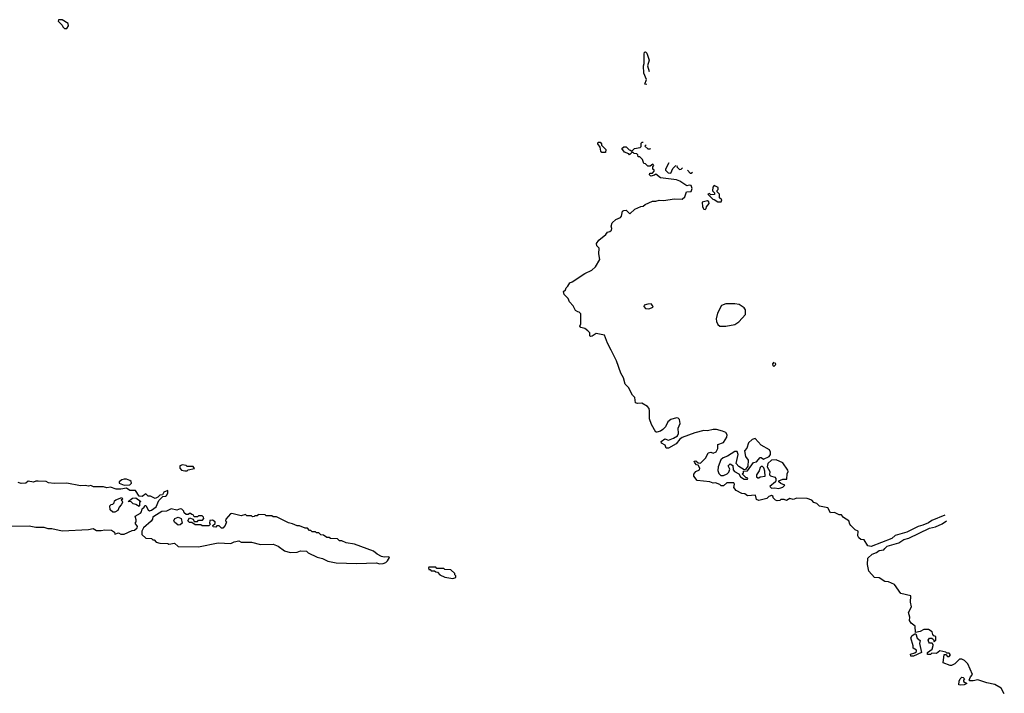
# Model space of a CAD drawing. Extents: x 2710666 to 2828562, y 857017 to 964538.
# Tile 110 of 138: x 2762293 to 2770887, y 930570 to 936448. Entities that reach past the tile are written whole.
import ezdxf

# ---------------------------------------------------------------- set-up
doc = ezdxf.new("R2010")
doc.units = 0

msp = doc.modelspace()

# ---------------------------------------------------------------- linework, layer by layer
at = {"layer": '0CON05XD'}
for points in [[(2762705, 936370), (2762720, 936395), (2762717.5, 936415), (2762665, 936448), (2762632.5, 936447.5), (2762630, 936435), (2762665, 936400), (2762670, 936385), (2762685, 936370), (2762705, 936370)], [(2767767.2, 935883.8), (2767750, 935885), (2767762.5, 935925), (2767741.7, 935981.7), (2767738.8, 936045), (2767744, 936065), (2767742.3, 936147.7), (2767746.7, 936163.3), (2767755, 936166.2), (2767767.5, 936155), (2767786.2, 936095), (2767773.8, 936045), (2767786.2, 935995.1)], [(2770366.4, 932124.9), (2770253.2, 932076.8), (2770225, 932058), (2770175, 932036), (2770134.1, 932025.9), (2770035, 931976), (2769933, 931947), (2769905, 931921.2), (2769725, 931850), (2769697, 931857), (2769665, 931910), (2769635, 931912.5), (2769617, 931927), (2769607.5, 931945), (2769610, 931985), (2769585, 931997.5), (2769547.5, 932035), (2769537.5, 932045), (2769530, 932075), (2769484.2, 932104.2), (2769465, 932127.5), (2769445, 932127.5), (2769405, 932146.7), (2769370, 932145), (2769345, 932187.5), (2769275, 932202.5), (2769250, 932225), (2769223.6, 932233.6), (2769206.1, 932256.1), (2769165, 932270), (2769076.4, 932273.6), (2769045, 932260), (2769015, 932270), (2768985, 932252.5), (2768965, 932260), (2768935, 932260), (2768927, 932253), (2768905, 932250), (2768890, 932255), (2768870, 932275), (2768868.3, 932288.3), (2768855, 932297.5), (2768831.7, 932288.3), (2768815, 932270), (2768745, 932252.5), (2768725, 932260), (2768715, 932300), (2768645, 932292.5), (2768621.7, 932311.7), (2768595, 932313.3), (2768545, 932340), (2768526.7, 932365), (2768532.5, 932395), (2768525, 932406.7), (2768465, 932406.7), (2768435, 932380), (2768415, 932380), (2768405, 932392.5), (2768365, 932406.7), (2768345, 932402.5), (2768316.1, 932416.1), (2768206.4, 932426.4), (2768177.5, 932465), (2768177, 932483), (2768193.6, 932506.4), (2768225, 932520), (2768230, 932535), (2768215, 932560), (2768200, 932565), (2768185, 932580), (2768180, 932595), (2768195, 932600), (2768215, 932580), (2768235, 932577.5), (2768282.5, 932625), (2768302.7, 932667.3), (2768325, 932673.3), (2768345, 932666.7), (2768371.7, 932678.3), (2768386.7, 932705), (2768385, 932740), (2768435, 932757.5), (2768466.2, 932805), (2768468, 932825), (2768456.7, 932845), (2768428, 932858), (2768375, 932872), (2768345, 932871.2), (2768295, 932861.2), (2768265, 932863.8), (2768185, 932842.5), (2768076.4, 932803.6), (2768053.6, 932786.4), (2768023.6, 932746.4), (2767955, 932710), (2767935, 932710), (2767927.5, 932735), (2767893.3, 932753.3), (2767893, 932767), (2767925, 932790), (2767955, 932780), (2768000, 932795), (2768033, 932817), (2768043, 932837), (2768038.8, 932885), (2768058.8, 932925), (2768050.7, 932960.7), (2768040.7, 932970.7), (2768025, 932973.3), (2767975, 932958.8), (2767951.2, 932938.8), (2767928.8, 932895), (2767907.3, 932872.7), (2767885, 932857.5), (2767855, 932847.5), (2767845, 932850), (2767808.8, 932915), (2767790, 932965), (2767791.2, 933035), (2767786.1, 933056.1), (2767773.6, 933073.6), (2767721.7, 933101.7), (2767685, 933097.5), (2767667.5, 933105), (2767661.7, 933151.7), (2767643, 933173), (2767607.3, 933237.3), (2767578.8, 933268.8), (2767563.2, 933323.2), (2767539.2, 933365), (2767502.1, 933472.1), (2767456.2, 933565), (2767423.8, 933625), (2767396.1, 933696.1), (2767325, 933710), (2767290, 933685), (2767275, 933682.5), (2767268.3, 933688.3), (2767270, 933715), (2767253, 933733), (2767225, 933752.5), (2767191.7, 933761.7), (2767182.5, 933775), (2767190, 933795), (2767191.7, 933881.7), (2767177, 933897), (2767165, 933897.5), (2767145, 933910), (2767122.5, 933952.5), (2767092.5, 933985), (2767080, 934015), (2767045, 934050), (2767040, 934075), (2767058.3, 934091.7), (2767061.7, 934108.3), (2767078.3, 934121.7), (2767095, 934152.5), (2767115, 934160), (2767225, 934232.5), (2767287.3, 934262.7), (2767317.5, 934292.5), (2767356, 934355), (2767347.5, 934405), (2767350, 934455), (2767330, 934475), (2767327.5, 934495), (2767347.5, 934525), (2767407.7, 934572.3), (2767423.3, 934595), (2767445, 934600), (2767458.3, 934611.7), (2767462.5, 934625), (2767454.2, 934645), (2767465, 934676.2), (2767495, 934703.3), (2767536.7, 934723.3), (2767546.2, 934733.8), (2767555, 934776), (2767565, 934783.8), (2767585.8, 934785.8), (2767617, 934753), (2767662.5, 934795), (2767715, 934817.5), (2767735, 934820), (2767752.5, 934835), (2767815, 934863.3), (2767845, 934863.3), (2767875, 934874), (2767915, 934870), (2768005.9, 934885.9), (2768075, 934882.5), (2768097.5, 934902.5), (2768113.6, 934946.4), (2768152.5, 934947.5), (2768163.8, 934975), (2768155, 935000), (2768135, 935003.8), (2768115, 934997.5), (2768055, 935040), (2768025, 935050), (2767885, 935067.5), (2767845, 935100), (2767835, 935090), (2767803, 935083), (2767790, 935095), (2767791.7, 935108.3), (2767815, 935110), (2767830, 935125), (2767830, 935135), (2767820, 935145), (2767820, 935165), (2767827.5, 935175), (2767818.3, 935188.3), (2767795, 935170), (2767775, 935170), (2767755, 935190), (2767741.7, 935191.7), (2767728.3, 935228.3), (2767705, 935250), (2767691.7, 935251.7), (2767688.3, 935268.3), (2767678.3, 935278.3), (2767655, 935280), (2767648.3, 935288.3), (2767635, 935290), (2767615, 935270), (2767608.3, 935278.3), (2767571.7, 935291.7), (2767550, 935325), (2767565, 935340), (2767585, 935340), (2767611.7, 935311.7), (2767625, 935310), (2767635, 935300), (2767660, 935325), (2767707.5, 935332.5), (2767718.3, 935341.7), (2767718.3, 935371.7), (2767725, 935380), (2767733.6, 935380)], [(2767405, 935290), (2767375, 935290), (2767365, 935300), (2767360, 935335), (2767340, 935365), (2767341.7, 935378.3), (2767358.3, 935378.3), (2767370, 935365), (2767371.7, 935351.7), (2767410, 935315), (2767405, 935290)], [(2767760.9, 935355.9), (2767750, 935345), (2767775, 935320), (2767795, 935320), (2767798.1, 935323.1)], [(2767958.8, 935199.1), (2767930, 935145), (2767930, 935135), (2767953, 935113), (2767975, 935110), (2767995, 935150), (2768018.3, 935171.7), (2768020.3, 935180)], [(2768032.9, 935173.8), (2768030, 935165), (2768051.7, 935141.7), (2768065, 935142.5), (2768077.1, 935154.2)], [(2768122.4, 935134.9), (2768145, 935110), (2768155, 935110), (2768164, 935118.9)], [(2768415, 934860), (2768420, 934875), (2768400, 934895), (2768400, 934925), (2768380, 934945), (2768381.7, 934958.3), (2768390, 934965), (2768390, 934985), (2768355, 935000), (2768343, 934987), (2768340, 934955), (2768358.3, 934938.3), (2768358.3, 934921.7), (2768325, 934920), (2768315, 934930), (2768300, 934925), (2768341.7, 934881.7), (2768355, 934880), (2768385, 934860), (2768415, 934860)], [(2768275, 934792.5), (2768285, 934800), (2768287.5, 934815), (2768310, 934845), (2768308.3, 934858.3), (2768296.4, 934866.4), (2768250, 934855), (2768252.5, 934815), (2768263.6, 934793.6), (2768275, 934792.5)], [(2767785, 933923.8), (2767821.7, 933938.3), (2767817.5, 933955), (2767805, 933967.5), (2767775, 933966.7), (2767743.6, 933956.4), (2767740, 933945), (2767755, 933927.5), (2767785, 933923.8)], [(2768455, 933773.8), (2768535, 933789.2), (2768569.7, 933810.3), (2768626.7, 933875), (2768627.5, 933915.1), (2768615, 933932.5), (2768571.7, 933961.7), (2768535, 933970), (2768455, 933968.8), (2768417.3, 933952.7), (2768382.7, 933887.3), (2768372.3, 933837.7), (2768373.8, 933815), (2768387.7, 933787.7), (2768404.3, 933774.3), (2768455, 933773.8)], [(2768874.5, 933459.1), (2768862.5, 933445), (2768865, 933430), (2768875, 933422.5), (2768891.7, 933438.3), (2768887.4, 933452.3)], [(2768645, 932440), (2768648.3, 932448.3), (2768631.7, 932451.7), (2768600, 932485), (2768610, 932495), (2768611.7, 932508.3), (2768645, 932510), (2768697, 932583), (2768725, 932590), (2768755, 932627.5), (2768765, 932627.5), (2768785, 932612.5), (2768833, 932637), (2768847.5, 932655), (2768846.7, 932675), (2768837.5, 932695), (2768764.2, 932734.2), (2768713, 932793), (2768687.5, 932785), (2768655, 932756.7), (2768639.5, 932710.5), (2768620, 932685), (2768626.7, 932635), (2768652.5, 932605), (2768647.5, 932552.5), (2768628.3, 932521.7), (2768615, 932520), (2768569.3, 932549.3), (2768547.5, 932575), (2768562.5, 932655), (2768555, 932680), (2768535, 932680), (2768470.7, 932639.3), (2768432.5, 932625), (2768413.9, 932606.1), (2768390, 932545), (2768386.7, 932515), (2768395, 932487.5), (2768411.2, 932471.2), (2768435, 932470.8), (2768467.5, 932485), (2768481.2, 932498.8), (2768490, 932525), (2768477.5, 932555), (2768495, 932572.5), (2768517, 932557), (2768520.7, 932520.7), (2768532.5, 932505), (2768570, 932485), (2768585, 932460), (2768615, 932440), (2768645, 932440)], [(2763735, 932510), (2763755, 932512.5), (2763765, 932520), (2763818.3, 932531.7), (2763808.3, 932548.3), (2763755, 932550), (2763747, 932557), (2763715, 932562.5), (2763690, 932555), (2763690, 932535), (2763705, 932517.5), (2763735, 932510)], [(2768915, 932356.7), (2768935, 932362.5), (2768955, 932370), (2768970, 932385), (2768935, 932400), (2768920, 932415), (2768920, 932425), (2768955, 932440), (2768990, 932440), (2768992.5, 932485), (2769000, 932505), (2768997, 932517), (2768952.5, 932582.5), (2768895, 932606.7), (2768855, 932603.3), (2768822.5, 932575), (2768817.5, 932545), (2768840, 932505), (2768837.5, 932475), (2768845, 932467.5), (2768885, 932457.5), (2768892.5, 932445), (2768893, 932427), (2768890, 932415), (2768840, 932375), (2768855, 932360), (2768885, 932362.5), (2768915, 932356.7)], [(2768745, 932450), (2768755, 932460), (2768800, 932465), (2768797, 932507), (2768787, 932537), (2768775, 932550), (2768765, 932550), (2768755, 932540), (2768747.5, 932512.5), (2768723, 932477), (2768725, 932460), (2768735, 932450), (2768745, 932450)], [(2762225, 932027.5), (2762375, 932032.5), (2762435, 932020), (2762505, 932020), (2762538.3, 932008.3), (2762575, 932007.5), (2762665, 931987.5), (2762895, 932000), (2762935, 932007.5), (2762965, 931990), (2763005, 931990), (2763035, 931997.5), (2763095, 931992.5), (2763120, 931975), (2763125, 931960), (2763155, 931970), (2763175, 931960), (2763205, 931957.5), (2763275, 931990), (2763296, 931994), (2763317.5, 932015), (2763320, 932025), (2763302.5, 932055), (2763310, 932065), (2763310, 932085), (2763300, 932115), (2763348.3, 932141.7), (2763357, 932153), (2763361.7, 932178.3), (2763380, 932195), (2763385, 932210), (2763395, 932210), (2763415, 932170), (2763425, 932162.5), (2763445, 932167.5), (2763485, 932197.5), (2763506.7, 932253.3), (2763541.7, 932288.3), (2763565, 932290), (2763575, 932297.5), (2763586.7, 932315), (2763585, 932340), (2763550, 932325), (2763538.3, 932301.7), (2763515, 932300), (2763499.3, 932280.7), (2763475, 932270), (2763435, 932290), (2763415, 932290), (2763395, 932310), (2763361.7, 932288.3), (2763335, 932290), (2763305, 932340), (2763255, 932340), (2763225, 932360), (2763175, 932350), (2763135, 932350), (2763085, 932367.5), (2763055, 932362.5), (2763025, 932372.5), (2762937, 932373), (2762915, 932382.5), (2762895, 932376.7), (2762865, 932382.5), (2762825, 932380), (2762705, 932402.5), (2762595, 932401.2), (2762545, 932407.5), (2762525, 932417.5), (2762455, 932422.5), (2762435, 932422.5), (2762415, 932413.3), (2762368.3, 932421.7), (2762346.4, 932403.6), (2762305, 932400), (2762280.7, 932410.7)], [(2763205, 932387.5), (2763255, 932390), (2763270, 932405), (2763267, 932417), (2763255, 932427.5), (2763225, 932437.5), (2763205, 932440), (2763185, 932433.3), (2763162.5, 932415), (2763160, 932405), (2763205, 932387.5)], [(2763125, 932150), (2763105, 932150), (2763081.7, 932171.7), (2763080, 932205), (2763091.7, 932218.3), (2763105, 932220), (2763118.3, 932231.7), (2763121.7, 932248.3), (2763131.7, 932258.3), (2763185, 932280), (2763190, 932265), (2763180, 932255), (2763188.3, 932248.3), (2763190, 932235), (2763180, 932215), (2763160, 932195), (2763150, 932165), (2763125, 932150)], [(2763335, 932200), (2763307.5, 932217.5), (2763285, 932222.5), (2763265, 932240), (2763240, 932245), (2763276.4, 932273.6), (2763307, 932277), (2763350, 932245), (2763340, 932235), (2763340, 932205), (2763335, 932200)], [(2765435, 931700), (2765465, 931703.8), (2765488.3, 931711.7), (2765502.5, 931725), (2765520, 931755), (2765515, 931760), (2765475, 931757.5), (2765450, 931765), (2765412.5, 931785), (2765381.7, 931811.7), (2765215, 931870), (2765143, 931883), (2765105, 931900), (2765085, 931900), (2765067, 931917), (2765005, 931920), (2764995, 931930), (2764975, 931930), (2764945, 931950), (2764921.7, 931951.7), (2764905, 931970), (2764885, 931970), (2764875, 931980), (2764845, 931980), (2764835, 931990), (2764821.7, 931991.7), (2764805, 932010), (2764785, 932010), (2764735, 932030), (2764715, 932030), (2764675, 932050), (2764638.3, 932058.3), (2764535, 932110), (2764505, 932110), (2764495, 932120), (2764445, 932120), (2764435, 932127.5), (2764375, 932130), (2764365, 932120), (2764345, 932120), (2764338.3, 932111.7), (2764325, 932110), (2764315, 932120), (2764275, 932120), (2764265, 932130), (2764225, 932117.5), (2764145, 932140), (2764133, 932137), (2764091.7, 932088.3), (2764090, 932075), (2764097.5, 932065), (2764087, 932033), (2764065, 932010), (2764055, 932010), (2764035, 932030), (2764015, 932030), (2764005, 932020), (2763981.7, 932021.7), (2763980, 932035), (2763998.3, 932051.7), (2764000, 932065), (2763975, 932080), (2763951.7, 932078.3), (2763950, 932055), (2763960, 932045), (2763945, 932030), (2763885, 932030), (2763875, 932040), (2763825, 932040), (2763795, 932060), (2763775, 932060), (2763760, 932075), (2763775, 932100), (2763808.3, 932088.3), (2763815, 932070), (2763845, 932070), (2763855, 932080), (2763888.3, 932081.7), (2763900, 932095), (2763898.3, 932108.3), (2763885, 932120), (2763855, 932120), (2763845, 932110), (2763815, 932110), (2763808.3, 932128.3), (2763795, 932130), (2763785, 932140), (2763775, 932140), (2763765, 932130), (2763745, 932130), (2763730, 932145), (2763725, 932160), (2763707, 932177), (2763695, 932180), (2763665, 932166.7), (2763615, 932180), (2763575, 932160), (2763535, 932157.5), (2763465, 932112.5), (2763455, 932110), (2763451.7, 932088.3), (2763439.3, 932070.7), (2763372.5, 932015), (2763360, 931985), (2763360, 931955), (2763395, 931922.5), (2763445, 931920), (2763455, 931910), (2763468.3, 931908.3), (2763485, 931890), (2763515, 931880), (2763585, 931877.5), (2763595, 931872.5), (2763645, 931880), (2763675, 931850), (2763855, 931847.5), (2764025, 931882.5), (2764135, 931877.5), (2764165, 931892.5), (2764205, 931900), (2764225, 931890), (2764315, 931887.5), (2764395, 931867.5), (2764505, 931872.5), (2764550, 931855), (2764605, 931812.5), (2764655, 931800), (2764715, 931802.5), (2764745, 931812.5), (2764795, 931810), (2764810, 931795), (2764888.3, 931758.3), (2764935, 931747.5), (2764983.6, 931723.6), (2765055, 931707.5), (2765235, 931703.3), (2765405, 931707.5), (2765435, 931700)], [(2763675, 932037.5), (2763643.6, 932063.6), (2763637.5, 932075), (2763647.5, 932095), (2763675, 932106.7), (2763702.5, 932095), (2763712.5, 932055), (2763695, 932040), (2763675, 932037.5)], [(2770886.7, 930565), (2770860, 930615), (2770805, 930647.5), (2770735, 930660), (2770655, 930687.5), (2770615, 930680), (2770585, 930680), (2770580, 930685), (2770592.5, 930715), (2770610, 930735), (2770567, 930827), (2770540, 930855), (2770515, 930867.5), (2770495, 930867.5), (2770455, 930827.5), (2770425, 930812.5), (2770415, 930813.3), (2770352.5, 930835), (2770361.7, 930908.3), (2770375, 930910), (2770391.7, 930891.7), (2770405, 930892.5), (2770417.5, 930905), (2770405, 930920), (2770385, 930920), (2770375, 930930), (2770325, 930940), (2770295, 930917.5), (2770255, 930920), (2770241.7, 930908.3), (2770215, 930910), (2770217.5, 930925), (2770256.2, 930953.8), (2770266.4, 930986.4), (2770266.7, 930996.7), (2770257.5, 931007.5), (2770235, 931007.5), (2770227.5, 931015), (2770222.5, 931035), (2770235, 931050), (2770255, 931050), (2770268.3, 931038.3), (2770275, 931020), (2770290, 931035), (2770290, 931065), (2770271.7, 931071.7), (2770262.5, 931082.5), (2770256.4, 931106.4), (2770225, 931126.7), (2770185, 931127.5), (2770151.7, 931108.3), (2770111.7, 931101.7), (2770110, 931155), (2770075, 931182.5), (2770060, 931205), (2770061.2, 931235), (2770051.2, 931275), (2770076.7, 931325), (2770067.5, 931365), (2770070, 931420), (2769985, 931441.2), (2769928.3, 931518.3), (2769875, 931542.5), (2769845, 931546.7), (2769795, 931578.8), (2769755, 931580), (2769703.8, 931635), (2769691.2, 931695), (2769695, 931750), (2769732.5, 931785), (2769770.7, 931799.3), (2769795, 931816.2), (2769835, 931822.5), (2769843.3, 931835), (2769865, 931854), (2769965.9, 931884.1), (2770008.8, 931911.2), (2770052.5, 931925), (2770235, 932012), (2770285, 932024), (2770345, 932048.8), (2770383.4, 932073.6)], [(2766075, 931572.5), (2766098.3, 931581.7), (2766100, 931595), (2766090, 931605), (2766090, 931615), (2766057, 931647), (2766005, 931650), (2765995, 931660), (2765935, 931660), (2765925, 931670), (2765865, 931670), (2765860, 931665), (2765865, 931650), (2765875, 931650), (2765885, 931640), (2765915, 931640), (2765925, 931630), (2765938.3, 931628.3), (2765960, 931605), (2766003, 931583), (2766075, 931572.5)], [(2770095, 930893.3), (2770070, 930895), (2770068.3, 930911.7), (2770107, 930923), (2770120, 930935), (2770120, 930945), (2770090, 930965), (2770092.5, 930985), (2770071.2, 931055), (2770082.5, 931075), (2770105, 931090), (2770115, 931090), (2770125, 931050), (2770151.7, 931031.7), (2770146.7, 931005), (2770162.5, 930925), (2770095, 930893.3)], [(2770505, 930640), (2770490, 930645), (2770493, 930677), (2770500, 930695), (2770515, 930710), (2770528.3, 930708.3), (2770540, 930695), (2770530, 930685), (2770531.7, 930671.7), (2770560, 930655), (2770535, 930642.5), (2770505, 930640)]]:
    msp.add_lwpolyline(points, dxfattribs=at)

doc.saveas('drawing.dxf')
